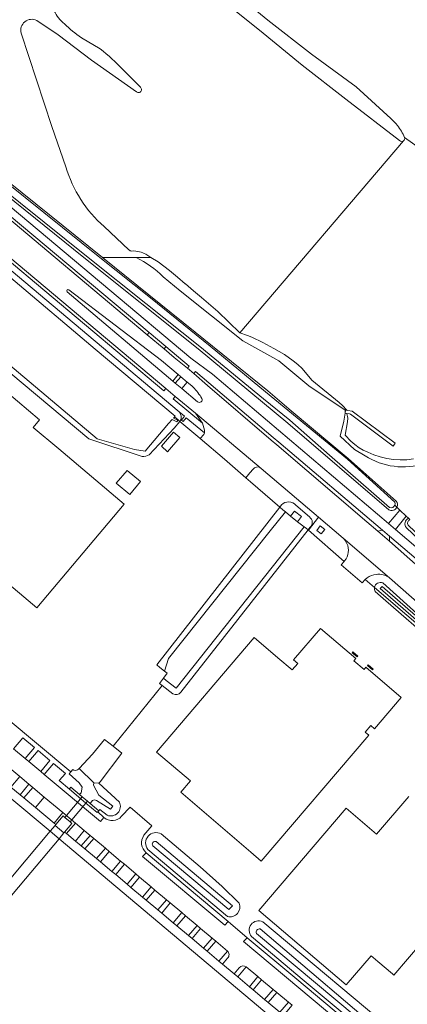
# Model space of a CAD drawing. Header units: metres. Extents: x 93008 to 98406, y 448779 to 454332.
# Tile 23 of 136: x 95159 to 95299, y 451080 to 451436. Entities that reach past the tile are written whole.
import ezdxf

# ---------------------------------------------------------------- set-up
doc = ezdxf.new("R2010")
doc.units = ezdxf.units.M
doc.header["$MEASUREMENT"] = 0
for name, color, linetype, lineweight, true_color in [('B-RO-GR-BEPLANTING_CULTUUR_VASTE PLANTENVAK-V', 7, 'Continuous', 18, 0xa5a552), ('B-RO-IE-TERREINAFSCHEIDING_KUNSTMATIG_MUUR-V', 7, 'Continuous', 18, 0xb7b7b7), ('B-RO-KW-KUNSTWERK_DEK-V', 7, 'Continuous', 18, 0xb7b7b7), ('B-RO-KW-KUNSTWERK_DUIKER-V', 7, 'Continuous', 18, 0xb7b7b7), ('B-RO-KW-KUNSTWERK_STEIGER-V', 7, 'Continuous', 18, 0xb7b7b7), ('B-RO-KW-KUNSTWERK_STUW-V', 7, 'Continuous', 18, 0xb7b7b7), ('B-RO-OG-BEBOUWING-V', 7, 'Continuous', 18, 0xdc7869), ('B-RO-OG-TERREIN_CULTUURSCHEIDING-V', 7, 'Continuous', 18, 0x28c846), ('B-RO-OG-TERREIN_ERF-V', 7, 'Continuous', 18, 0x28c846), ('B-RO-OG-WATER-V', 7, 'Continuous', 18, 0xafcde1), ('B-RO-OG-WATER_GREPPEL-V', 7, 'Continuous', 18, 0xafcde1), ('B-RO-OG-WATER_SLOOT-V', 7, 'Continuous', 18, 0xafcde1), ('B-RO-VH-VERHARDING_BEDRIJFSVLOERPLAAT-V', 7, 'Continuous', 18, 0xcdcdcd), ('B-RO-VH-VERHARDING_BETONSTRAATSTEEN-V', 7, 'Continuous', 18, 0xcdcdcd), ('B-RO-VH-VERHARDING_SIERBESTRATING-V', 7, 'Continuous', 18, 0xcdcdcd), ('B-RO-VH-VERHARDING_TEGEL-V', 7, 'Continuous', 18, 0xcdcdcd)]:
    doc.layers.add(name, color=color, linetype=linetype, lineweight=lineweight, true_color=true_color)
doc.layers.add('B-RO-VH-VERHARDING_ASFALT-PRIM-V', color=11, linetype='Continuous', lineweight=18)

msp = doc.modelspace()

# ---------------------------------------------------------------- linework, layer by layer
at = {"layer": 'B-RO-GR-BEPLANTING_CULTUUR_VASTE PLANTENVAK-V'}
msp.add_lwpolyline([(95305.673, 451275.435, -0.2196361), (95284.13, 451278.245), (95280.282, 451280.598), (95275.186, 451285.352), (95276.488, 451290.805), (95276.89, 451293.657), (95276.94, 451294.807), (95263.748, 451303.567), (95253.005, 451312.577), (95239.912, 451319.836), (95217.277, 451337.906), (95211.181, 451342.961, 0.0807797), (95201.443, 451349.999), (95189.215, 451350), (95222.718, 451322.995), (95248.951, 451301.722), (95257.395, 451294.515), (95277.981, 451277.347), (95295.419, 451261.831, -0.2729394), (95295.643, 451259.691), (95296.72, 451258.646), (95298.982, 451256.452), (95299.774, 451255.682, -0.2790652)], format="xyb", dxfattribs=at)
for points in [[(95206.086, 451322.835), (95205.375, 451322.049), (95211.489, 451316.904), (95211.595, 451317.032), (95212.175, 451317.732)], [(95164.012, 451158.353), (95162.65, 451159.491), (95159.467, 451155.663), (95160.826, 451154.535)], [(95168.201, 451154.855), (95165.018, 451151.04), (95171.813, 451145.375), (95174.879, 451149.279)], [(95182.657, 451142.738), (95179.45, 451145.44), (95176.164, 451141.663), (95179.44, 451138.955)], [(95186.082, 451139.853), (95184.755, 451140.971), (95181.554, 451137.207), (95182.891, 451136.101)], [(95191.606, 451135.201), (95190.258, 451136.335), (95187.115, 451132.608), (95188.482, 451131.497)], [(95197.137, 451130.541), (95195.768, 451131.694), (95192.653, 451127.951), (95193.989, 451126.829)], [(95202.645, 451125.902), (95201.292, 451127.041), (95198.188, 451123.343), (95199.517, 451122.177)], [(95208.17, 451121.248), (95206.824, 451122.381), (95203.728, 451118.716), (95205.045, 451117.553)], [(95213.688, 451116.599), (95212.349, 451117.727), (95209.257, 451114.067), (95210.612, 451112.89)], [(95219.212, 451111.946), (95217.858, 451113.087), (95214.754, 451109.419), (95216.141, 451108.272)], [(95224.681, 451107.34), (95223.404, 451108.415), (95220.275, 451104.762), (95221.582, 451103.662)], [(95230.178, 451102.709), (95228.833, 451103.842), (95225.767, 451100.186), (95227.051, 451099.091)], [(95246.717, 451088.796), (95245.358, 451089.936), (95242.315, 451086.293), (95243.663, 451085.159)], [(95252.219, 451084.181), (95250.873, 451085.31), (95247.83, 451081.663), (95249.141, 451080.551)], [(95257.739, 451079.552), (95256.407, 451080.669), (95253.333, 451077.038), (95254.689, 451075.912)]]:
    msp.add_lwpolyline(points, close=True, dxfattribs=at)
msp.add_lwpolyline([(95157.062, 451172.35), (95160.4, 451176.323), (95164.672, 451172.777), (95161.293, 451168.8), (95162.608, 451167.697), (95165.918, 451171.706), (95170.212, 451168.116), (95166.876, 451164.116), (95168.161, 451163.038), (95171.495, 451167.046), (95175.806, 451163.404), (95173.578, 451160.897), (95177.262, 451157.713), (95177.347, 451157.817), (95177.818, 451158.399), (95180.949, 451155.763), (95181.468, 451156.335), (95181.841, 451158.385), (95180.85, 451160.009), (95177.169, 451163.221), (95177.722, 451163.925), (95154.438, 451183.549)], dxfattribs=at)
for points in [[(95234.465, 451096.598, 0.4289496), (95234.358, 451099.188), (95231.284, 451095.551), (95232.581, 451094.429)], [(95241.165, 451093.452, 0.4043), (95238.669, 451093.143), (95236.794, 451090.914), (95238.103, 451089.799)]]:
    msp.add_lwpolyline(points, format="xyb", close=True, dxfattribs=at)
at = {"layer": 'B-RO-IE-TERREINAFSCHEIDING_KUNSTMATIG_MUUR-V'}
for points in [[(95279.762, 451207.385), (95279.504, 451207.07), (95281.292, 451205.512), (95281.547, 451205.82)], [(95285.24, 451202.708), (95284.989, 451202.392), (95286.784, 451200.827), (95287.047, 451201.128)], [(95181.918, 451154.947), (95180.949, 451155.763), (95177.818, 451158.399), (95177.347, 451157.817), (95177.262, 451157.713), (95181.344, 451154.268), (95183.249, 451152.66), (95187.326, 451149.219), (95187.542, 451149.47), (95187.911, 451149.9), (95184.79, 451152.528), (95183.824, 451153.342)], [(95174.879, 451149.279), (95171.813, 451145.375), (95172.351, 451144.896), (95174.981, 451148.03), (95175.615, 451147.496), (95177.53, 451145.88), (95178.18, 451145.332), (95175.53, 451142.188), (95176.164, 451141.663), (95179.45, 451145.44)]]:
    msp.add_lwpolyline(points, close=True, dxfattribs=at)
at = {"layer": 'B-RO-KW-KUNSTWERK_DEK-V'}
msp.add_lwpolyline([(95172.09, 451144.584), (95170.333, 451142.488), (95173.517, 451139.792), (95175.297, 451141.911)], close=True, dxfattribs=at)
at = {"layer": 'B-RO-KW-KUNSTWERK_DUIKER-V'}
msp.add_lwpolyline([(95175.615, 451147.496), (95177.53, 451145.88), (95183.824, 451153.342), (95181.918, 451154.947)], close=True, dxfattribs=at)
at = {"layer": 'B-RO-KW-KUNSTWERK_STEIGER-V'}
msp.add_lwpolyline([(95279.489, 451294.406), (95277.858, 451294.663), (95277.535, 451294.713), (95277.067, 451294.787), (95276.89, 451293.657), (95277.539, 451293.559), (95278.472, 451293.419), (95278.889, 451293.356), (95294.229, 451281.793), (95295.03, 451282.893)], close=True, dxfattribs=at)
at = {"layer": 'B-RO-KW-KUNSTWERK_STUW-V'}
msp.add_lwpolyline([(95258.678, 451258.287), (95257.173, 451256.46), (95259.699, 451254.443), (95261.213, 451256.255)], close=True, dxfattribs=at)
at = {"layer": 'B-RO-OG-BEBOUWING-V'}
for points in [[(95173.398, 451280.733), (95164.201, 451288.475), (95166.452, 451291.247), (95138.492, 451314.848), (95135.984, 451311.886), (95135.759, 451312.094), (95105.2, 451275.825), (95102.195, 451278.37), (95100.56, 451276.39), (95100.752, 451276.228), (95088.936, 451262.188), (95124.672, 451232.112), (95128.82, 451236.994), (95132.745, 451233.659), (95136.417, 451237.979), (95132.492, 451241.314), (95137.307, 451246.981), (95165.453, 451223.317), (95197.042, 451260.828)], [(95217.148, 451284.832), (95214.879, 451286.787), (95210.527, 451281.701), (95212.779, 451279.757)], [(95202.947, 451268.929), (95198.127, 451272.986), (95194.199, 451268.319), (95199.051, 451264.301)], [(95284.171, 451178.37), (95286.164, 451180.706), (95287.533, 451179.538), (95297.202, 451190.873), (95284.445, 451201.783), (95283.786, 451200.988), (95280.126, 451204.131), (95280.789, 451204.907), (95268.029, 451215.796), (95258.318, 451204.425), (95259.779, 451203.198), (95257.772, 451200.849), (95252.605, 451205.264), (95244.031, 451212.589), (95208.685, 451171.138), (95221.008, 451160.711), (95217.495, 451156.61), (95242.845, 451134.898), (95246.629, 451131.658), (95285.52, 451177.207)]]:
    msp.add_lwpolyline(points, close=True, dxfattribs=at)
msp.add_lwpolyline([(95299.894, 451155.056), (95288.269, 451141.45), (95277.334, 451150.809), (95245.788, 451113.816), (95277.29, 451086.96), (95286.31, 451097.475), (95287.051, 451096.846), (95288.698, 451095.447), (95294.065, 451090.888), (95294.541, 451090.484), (95304.368, 451102.03)], dxfattribs=at)
at = {"layer": 'B-RO-OG-TERREIN_CULTUURSCHEIDING-V'}
for points in [[(95182.526, 451350), (95111.889, 451406.905), (95110.692, 451407.446), (95093.071, 451422.04), (95092.82, 451421.791, 0.1357443), (95092.615, 451420.842), (95092.615, 451420.69), (95108.683, 451407.491), (95121.617, 451396.607), (95129.388, 451390.373), (95130.337, 451391.496), (95133.345, 451388.957), (95132.382, 451387.85), (95133.232, 451387.29), (95221.206, 451313.621), (95228.97, 451307.815), (95292.57, 451253.82), (95296.72, 451258.646), (95295.643, 451259.691, -0.4409205), (95292.668, 451258.73), (95256.243, 451290.113), (95223.815, 451316.991)], [(95219.475, 451292.051), (95218.346, 451290.652), (95217.79, 451291.131), (95218.901, 451292.552), (95216.993, 451294.156, -0.1261694), (95217.703, 451292.229, -0.2124946), (95217.253, 451290.779), (95217.194, 451290.707), (95223.634, 451285.236), (95224.533, 451284.468), (95225.826, 451286.009), (95226.111, 451286.598)], [(95246.521, 451273.68), (95246.152, 451273.977, 0.3916668), (95243.72, 451273.485), (95242.536, 451272.083), (95241.067, 451270.344), (95242.722, 451268.903), (95253.33, 451259.663), (95253.979, 451260.497, -0.4497582), (95259.127, 451260.395), (95264.074, 451256.14, -0.4666062), (95264.222, 451252.338), (95263.516, 451251.437), (95263.633, 451251.334), (95267.324, 451256.035)], [(95267.324, 451256.035), (95263.633, 451251.334), (95276.541, 451240.039), (95276.755, 451240.284, 0.2887876), (95277.581, 451246.611), (95276.979, 451247.634), (95276.604, 451248.096), (95276.186, 451248.519)], [(95299.774, 451255.682, 0.478453), (95299.063, 451252.224), (95328.342, 451224.496), (95344.381, 451210.282), (95346.729, 451208.79), (95355.677, 451201.054), (95348.859, 451205.27), (95327.093, 451224.409), (95295.114, 451251.667), (95298.982, 451256.452)], [(95309.786, 451219.319), (95293.015, 451234.18), (95292.745, 451234.354), (95292.469, 451234.517, 0.0673642), (95290.685, 451235.218, 0.0906788), (95288.138, 451235.369, 0.1238413), (95284.887, 451234.114), (95284.164, 451233.526), (95287.537, 451230.645, -0.4859583), (95290.54, 451232.28), (95311.565, 451213.46, -0.4592863), (95310.941, 451210.65), (95312.475, 451209.339, -0.3756824), (95315.128, 451209.942), (95340.834, 451188.062), (95369.659, 451164.095, -0.2362385), (95369.155, 451161.175), (95371.977, 451158.778), (95370.869, 451163.311), (95371.915, 451164.515), (95368.283, 451167.701), (95355.183, 451179.236)]]:
    msp.add_lwpolyline(points, format="xyb", close=True, dxfattribs=at)
for points in [[(95130.81, 451385.891), (95130.187, 451385.116), (95172.16, 451350), (95205.375, 451322.049), (95206.086, 451322.835)], [(95155.767, 451350), (95148.358, 451356.245), (95138.42, 451364.743), (95137.647, 451363.814), (95144.417, 451358.135), (95148.741, 451354.494), (95154.077, 451350), (95211.39, 451301.739), (95212.072, 451302.543)], [(95212.175, 451317.732), (95211.595, 451317.032), (95211.489, 451316.904), (95215.113, 451313.855), (95219.994, 451309.955), (95220.604, 451310.668)], [(95253.016, 451283.163), (95250.956, 451284.913), (95222.851, 451308.792), (95222.254, 451308.081), (95227.128, 451303.744), (95250.239, 451283.938), (95252.21, 451282.249), (95284.766, 451254.35), (95288.759, 451251.051), (95290.426, 451251.384)], [(95215.512, 451299.745), (95214.806, 451298.885), (95225.361, 451290.046), (95222.852, 451293.698)], [(95268.268, 451250.066), (95266.694, 451251.291), (95267.946, 451252.881), (95269.547, 451251.651)], [(95293.009, 451249.169), (95292.915, 451247.455), (95324.38, 451219.527), (95325.821, 451221.238)]]:
    msp.add_lwpolyline(points, close=True, dxfattribs=at)
at = {"layer": 'B-RO-OG-TERREIN_ERF-V'}
for points in [[(95218.165, 451461.081), (95248.978, 451435.766), (95264.811, 451423.482), (95280.948, 451411.696), (95293.385, 451400.278, -0.0436371), (95295.82, 451397.694, -0.0622893), (95298.425, 451393.378, -0.3056892), (95298.071, 451392.194, -0.3730933), (95296.621, 451392.233), (95277.174, 451407.213), (95261.441, 451419.497), (95246.01, 451432.23), (95230.477, 451444.763)], [(95171.726, 451439.199, 0.1012568), (95175.442, 451434.497, 0.0491944), (95181.601, 451429.451), (95188.379, 451425.414, -0.0409593), (95196.539, 451417.921), (95202.904, 451411.536, -1.0125652), (95201.524, 451409.868), (95185.208, 451421.279), (95173.208, 451430.543), (95165.486, 451435.684, 0.645756), (95159.812, 451431.06), (95170.883, 451397.34), (95176.005, 451382.759, 0.1405766), (95189.789, 451361.13), (95198.695, 451352.783, 0.2247437), (95199.843, 451352.322, -0.0706799), (95202.63, 451352.051, -0.0602718), (95204.885, 451351.201), (95206.739, 451350), (95206.61, 451350), (95201.443, 451349.999), (95189.215, 451350), (95135.962, 451392.713)], [(95154.438, 451183.549), (95177.722, 451163.925), (95177.763, 451163.977), (95178.448, 451164.85), (95178.846, 451164.628), (95179.384, 451164.513), (95179.814, 451164.549), (95180.203, 451164.683), (95180.592, 451164.947), (95180.799, 451165.172), (95185.65, 451170.41), (95189.94, 451175.643), (95193.04, 451173.212), (95210.774, 451195.239), (95209.81, 451195.98), (95211.231, 451197.831), (95212.62, 451199.64), (95211.64, 451200.39), (95209.94, 451201.69), (95208.92, 451202.62), (95253.33, 451259.663), (95242.722, 451268.903), (95241.067, 451270.344), (95233.278, 451276.998), (95224.533, 451284.468), (95223.634, 451285.236), (95217.194, 451290.707), (95215.161, 451288.244), (95206.052, 451278.662, -0.1563337), (95203.546, 451278.004), (95184.32, 451284.413), (95136.745, 451324.129)], [(95309.162, 451210.644), (95291.646, 451225.835), (95287.828, 451229.146, -0.180836), (95287.537, 451230.645), (95284.164, 451233.526), (95283.124, 451232.382), (95275.528, 451238.867), (95276.541, 451240.039), (95263.633, 451251.334), (95263.516, 451251.437), (95217.542, 451192.776, -0.4025461), (95214.7, 451192.22), (95210.774, 451195.239), (95193.04, 451173.212), (95196.27, 451170.678), (95188.344, 451160.377), (95187.932, 451159.841), (95195.313, 451153.042, -0.6878386), (95190.905, 451148.278), (95188.309, 451150.378), (95187.911, 451149.9), (95187.542, 451149.47), (95189.749, 451147.414, 0.3939262), (95196.152, 451147.894), (95199.203, 451151.163), (95207.1, 451144.463), (95204.215, 451141.054, 0.3821735), (95204.973, 451134.706), (95234.684, 451109.895), (95241.549, 451103.968), (95259.479, 451089.067), (95296.185, 451058.126)]]:
    msp.add_lwpolyline(points, format="xyb", dxfattribs=at)
for points in [[(95165.453, 451223.317), (95137.307, 451246.981), (95132.492, 451241.314), (95136.417, 451237.979), (95132.745, 451233.659), (95128.82, 451236.994), (95124.672, 451232.112), (95088.936, 451262.188), (95100.752, 451276.228), (95100.56, 451276.39), (95102.195, 451278.37), (95105.2, 451275.825), (95135.759, 451312.094), (95135.984, 451311.886), (95138.492, 451314.848), (95166.452, 451291.247), (95164.201, 451288.475), (95173.398, 451280.733), (95197.042, 451260.828)], [(95210.527, 451281.701), (95214.879, 451286.787), (95217.148, 451284.832), (95212.779, 451279.757)], [(95194.199, 451268.319), (95198.127, 451272.986), (95202.947, 451268.929), (95199.051, 451264.301)], [(95246.629, 451131.658), (95242.845, 451134.898), (95217.495, 451156.61), (95221.008, 451160.711), (95208.685, 451171.138), (95244.031, 451212.589), (95252.605, 451205.264), (95257.772, 451200.849), (95259.779, 451203.198), (95258.318, 451204.425), (95268.029, 451215.796), (95280.789, 451204.907), (95280.126, 451204.131), (95283.786, 451200.988), (95284.445, 451201.783), (95297.202, 451190.873), (95287.533, 451179.538), (95286.164, 451180.706), (95284.171, 451178.37), (95285.52, 451177.207)], [(95279.504, 451207.07), (95279.762, 451207.385), (95281.547, 451205.82), (95281.292, 451205.512)], [(95284.989, 451202.392), (95285.24, 451202.708), (95287.047, 451201.128), (95286.784, 451200.827)]]:
    msp.add_lwpolyline(points, close=True, dxfattribs=at)
for points in [[(95137.924, 451103.885), (95161.674, 451132.155), (95170.333, 451142.488), (95155.778, 451154.743)], [(95304.368, 451102.03), (95294.541, 451090.484), (95294.065, 451090.888), (95288.698, 451095.447), (95287.051, 451096.846), (95286.31, 451097.475), (95277.29, 451086.96), (95245.788, 451113.816), (95277.334, 451150.809), (95288.269, 451141.45), (95299.894, 451155.056)], [(95288.904, 451042.74), (95173.517, 451139.792), (95161.369, 451125.327), (95141.776, 451101.987), (95118.56, 451074.332)]]:
    msp.add_lwpolyline(points, dxfattribs=at)
for points in [[(95232.533, 451122.565), (95238.583, 451116.5, -0.6209514), (95234.43, 451111.636), (95205.573, 451135.958, -0.8092325), (95210.404, 451141.538), (95224.495, 451129.663)], [(95294.015, 451061.788, 0.8981192), (95298.382, 451066.845), (95247.143, 451109.738, 0.8323092), (95243.114, 451104.417), (95262.061, 451088.405)]]:
    msp.add_lwpolyline(points, format="xyb", close=True, dxfattribs=at)
at = {"layer": 'B-RO-OG-WATER-V'}
for points in [[(95218.165, 451461.081), (95248.978, 451435.766), (95264.811, 451423.482), (95280.948, 451411.696), (95293.385, 451400.278, -0.0436371), (95295.82, 451397.694, -0.0622893), (95298.425, 451393.378), (95389.438, 451328.745), (95397.088, 451337.838), (95408.3, 451354.976), (95410.494, 451358.923), (95397.027, 451370.893), (95384.006, 451382.277), (95381.882, 451386.264), (95381.229, 451387.551), (95369.903, 451398.556), (95365.789, 451402.323), (95361.956, 451407.981), (95351.102, 451417.432), (95341.058, 451425.7), (95290.274, 451464.272)], [(95230.477, 451444.763), (95246.01, 451432.23), (95261.441, 451419.497), (95277.174, 451407.213), (95296.621, 451392.233, 0.3730933), (95298.071, 451392.194), (95238.864, 451322.788), (95230.913, 451330.44), (95225.047, 451335.471), (95222.156, 451337.945), (95219.264, 451340.42), (95219.157, 451340.508), (95216.331, 451342.841), (95213.385, 451345.247), (95211.433, 451346.884), (95209.372, 451348.381), (95206.739, 451350), (95204.885, 451351.201, 0.0602718), (95202.63, 451352.051, 0.0706799), (95199.843, 451352.322, -0.2247437), (95198.695, 451352.783), (95189.789, 451361.13, -0.1405766), (95176.005, 451382.759), (95170.883, 451397.34), (95159.812, 451431.06, -0.645756), (95165.486, 451435.684), (95173.208, 451430.543), (95185.208, 451421.279), (95201.524, 451409.868, 1.0125652), (95202.904, 451411.536), (95196.539, 451417.921, 0.0409593), (95188.379, 451425.414), (95181.601, 451429.451, -0.0491944), (95175.442, 451434.497, -0.1012568), (95171.726, 451439.199)], [(95389.438, 451328.745), (95298.425, 451393.378, -0.3056892), (95298.071, 451392.194), (95238.864, 451322.788), (95241.695, 451321.712), (95243.212, 451321.135), (95247.213, 451319.182), (95251.146, 451317.095), (95255.006, 451314.876), (95258.188, 451312.614), (95259.814, 451311.26), (95261.364, 451309.82), (95264.949, 451305.568), (95274.742, 451297.51), (95276.002, 451296.436), (95277.535, 451294.713), (95277.067, 451294.787), (95276.89, 451293.657), (95277.539, 451293.559), (95277.851, 451291.896), (95277.838, 451290.604), (95276.936, 451285.752), (95278.976, 451283.613), (95280.4, 451282.308), (95281.959, 451281.169), (95283.487, 451280.284), (95285.097, 451279.558), (95287.325, 451278.595), (95289.628, 451277.832), (95291.989, 451277.272), (95294.39, 451276.922), (95296.813, 451276.783), (95299.239, 451276.857), (95301.648, 451277.142)]]:
    msp.add_lwpolyline(points, format="xyb", dxfattribs=at)
for points in [[(95188.256, 451350), (95133.568, 451393.825), (95104.191, 451416.532), (95100.557, 451419.501), (95095.133, 451424.281), (95093.071, 451422.04), (95110.692, 451407.446), (95112.041, 451407.189), (95143.506, 451382.371), (95184.038, 451350), (95204.939, 451333.306), (95224.365, 451317.791), (95247.457, 451298.852), (95256.893, 451291.113), (95271.319, 451278.502), (95293.019, 451259.532, 0.4080327), (95294.885, 451260.427, 0.1840473), (95294.869, 451261.481), (95277.831, 451277.047), (95248.171, 451301.444), (95228.114, 451317.94), (95206.521, 451335.403)], [(95208.612, 451138.787, 0.6838084), (95207.362, 451137.247), (95234.884, 451114.177), (95236.175, 451115.488)], [(95246.25, 451107.163, 0.6713688), (95244.944, 451105.495), (95294.871, 451063.668, 0.8291229), (95295.79, 451065.008)]]:
    msp.add_lwpolyline(points, format="xyb", close=True, dxfattribs=at)
for points in [[(95186.629, 451316.863), (95156.086, 451342.577), (95140.272, 451323.992), (95187.315, 451284.436), (95200.736, 451280.58), (95204.673, 451279.922), (95213.129, 451289.909), (95214.398, 451291.408), (95216.038, 451290.588), (95216.462, 451291.136), (95214.882, 451291.889), (95215.075, 451292.104), (95215.28, 451292.333), (95215.474, 451292.548)], [(95262.151, 451252.548), (95259.699, 451254.443), (95257.173, 451256.46), (95255.328, 451257.971), (95249.884, 451251.127), (95213.141, 451204.937), (95211.64, 451200.39), (95212.62, 451199.64), (95211.231, 451197.831), (95212.233, 451197.051), (95215.828, 451194.253)], [(95186.107, 451160.032), (95187.932, 451159.841), (95188.344, 451160.377), (95196.27, 451170.678), (95193.04, 451173.212), (95189.94, 451175.643), (95185.65, 451170.41), (95180.799, 451165.172)], [(95185.952, 451159.219), (95186.107, 451160.032), (95180.799, 451165.172), (95180.592, 451164.947), (95180.203, 451164.683), (95179.814, 451164.549), (95179.384, 451164.513), (95178.846, 451164.628), (95178.448, 451164.85), (95177.763, 451163.977), (95177.722, 451163.925), (95177.169, 451163.221), (95180.85, 451160.009), (95181.841, 451158.385), (95181.468, 451156.335), (95180.949, 451155.763), (95181.918, 451154.947), (95183.824, 451153.342), (95184.79, 451152.528), (95185.609, 451153.636), (95186.38, 451153.871), (95187.113, 451153.669), (95192.069, 451150.431), (95192.901, 451151.516), (95187.949, 451155.593)], [(95161.369, 451125.327), (95173.517, 451139.792), (95175.297, 451141.911), (95175.53, 451142.188), (95178.18, 451145.332), (95177.53, 451145.88), (95175.615, 451147.496), (95174.981, 451148.03), (95172.351, 451144.896), (95172.09, 451144.584), (95170.333, 451142.488), (95161.674, 451132.155), (95137.924, 451103.885), (95115.355, 451077.022), (95117.959, 451074.836), (95118.56, 451074.332), (95141.776, 451101.987)]]:
    msp.add_lwpolyline(points, close=True, dxfattribs=at)
at = {"layer": 'B-RO-OG-WATER_GREPPEL-V'}
msp.add_lwpolyline([(95290.305, 451231.05), (95289.647, 451230.297), (95309.998, 451212.525), (95310.656, 451213.278)], close=True, dxfattribs=at)
at = {"layer": 'B-RO-OG-WATER_SLOOT-V'}
for points in [[(95095.234, 451424.53), (95094.685, 451424.633), (95095.133, 451424.281), (95100.557, 451419.501), (95104.191, 451416.532), (95133.568, 451393.825), (95188.256, 451350), (95206.521, 451335.403), (95228.114, 451317.94), (95248.171, 451301.444), (95277.831, 451277.047), (95294.869, 451261.481, -0.1840473), (95294.885, 451260.427), (95295.643, 451259.691, 0.2729394), (95295.419, 451261.831), (95277.981, 451277.347), (95257.395, 451294.515), (95248.951, 451301.722), (95222.718, 451322.995), (95189.215, 451350), (95135.962, 451392.713)], [(95184.038, 451350), (95143.506, 451382.371), (95112.041, 451407.189), (95110.692, 451407.446), (95111.889, 451406.905), (95182.526, 451350), (95223.815, 451316.991), (95256.243, 451290.113), (95292.668, 451258.73, 0.4409205), (95295.643, 451259.691), (95294.885, 451260.427, -0.4080327), (95293.019, 451259.532), (95271.319, 451278.502), (95256.893, 451291.113), (95247.457, 451298.852), (95224.365, 451317.791), (95204.939, 451333.306)], [(95222.156, 451337.945), (95219.264, 451340.42), (95219.157, 451340.508), (95216.331, 451342.841), (95213.385, 451345.247), (95211.433, 451346.884), (95209.372, 451348.381), (95206.739, 451350), (95206.61, 451350), (95201.443, 451349.999, -0.0807797), (95211.181, 451342.961), (95217.277, 451337.906), (95239.912, 451319.836), (95253.005, 451312.577), (95263.748, 451303.567), (95276.94, 451294.807), (95276.89, 451293.657), (95277.067, 451294.787), (95277.535, 451294.713), (95276.002, 451296.436), (95274.742, 451297.51), (95264.949, 451305.568), (95261.364, 451309.82), (95259.814, 451311.26), (95258.188, 451312.614), (95255.006, 451314.876), (95251.146, 451317.095), (95247.213, 451319.182), (95243.212, 451321.135), (95241.695, 451321.712), (95238.864, 451322.788), (95230.913, 451330.44), (95225.047, 451335.471)], [(95156.179, 451345.294), (95155.468, 451345.892), (95154.083, 451344.281), (95156.086, 451342.577), (95186.629, 451316.863), (95215.474, 451292.548), (95215.28, 451292.333), (95216.591, 451291.219), (95217.194, 451290.707), (95217.253, 451290.779, 0.2124946), (95217.703, 451292.229, 0.1261694), (95216.993, 451294.156)], [(95156.086, 451342.577), (95154.083, 451344.281), (95136.745, 451324.129), (95184.32, 451284.413), (95203.546, 451278.004, 0.1563337), (95206.052, 451278.662), (95215.161, 451288.244), (95217.194, 451290.707), (95216.591, 451291.219), (95215.28, 451292.333), (95215.075, 451292.104), (95214.882, 451291.889), (95216.462, 451291.136), (95216.038, 451290.588), (95214.398, 451291.408), (95213.129, 451289.909), (95204.673, 451279.922), (95200.736, 451280.58), (95187.315, 451284.436), (95140.272, 451323.992)], [(95259.127, 451260.395, 0.4497582), (95253.979, 451260.497), (95253.33, 451259.663), (95254.401, 451258.73), (95255.328, 451257.971), (95257.173, 451256.46), (95258.678, 451258.287), (95261.213, 451256.255), (95259.699, 451254.443), (95262.151, 451252.548), (95262.962, 451251.922), (95263.516, 451251.437), (95264.222, 451252.338, 0.4666062), (95264.074, 451256.14)], [(95329.342, 451225.046), (95318.611, 451235.234), (95315.724, 451237.975), (95314.762, 451238.888), (95299.714, 451253.174, -0.4315353), (95300.276, 451255.195), (95299.774, 451255.682, 0.478453), (95299.063, 451252.224), (95328.342, 451224.496), (95344.381, 451210.282), (95346.729, 451208.79)], [(95263.516, 451251.437), (95262.962, 451251.922), (95262.151, 451252.548), (95215.828, 451194.253), (95212.233, 451197.051), (95211.231, 451197.831), (95209.81, 451195.98), (95210.774, 451195.239), (95214.7, 451192.22, 0.4025461), (95217.542, 451192.776)], [(95290.54, 451232.28, 0.4859583), (95287.537, 451230.645), (95310.941, 451210.65, 0.4592863), (95311.565, 451213.46)], [(95287.537, 451230.645, 0.180836), (95287.828, 451229.146), (95291.646, 451225.835), (95309.162, 451210.644, 0.2484533), (95310.941, 451210.65)], [(95187.932, 451159.841), (95186.107, 451160.032), (95185.952, 451159.219), (95187.949, 451155.593), (95192.901, 451151.516), (95192.069, 451150.431), (95187.113, 451153.669), (95186.38, 451153.871), (95185.609, 451153.636), (95184.79, 451152.528), (95187.911, 451149.9), (95188.309, 451150.378), (95190.905, 451148.278, 0.6878386), (95195.313, 451153.042)], [(95224.495, 451129.663), (95210.404, 451141.538, 0.8092325), (95205.573, 451135.958), (95234.43, 451111.636, 0.6209514), (95238.583, 451116.5), (95232.533, 451122.565)], [(95236.175, 451115.488), (95234.884, 451114.177), (95207.362, 451137.247, -0.6838084), (95208.612, 451138.787)], [(95247.143, 451109.738, 0.8323092), (95243.114, 451104.417), (95262.061, 451088.405), (95294.015, 451061.788, 0.8981192), (95298.382, 451066.845)]]:
    msp.add_lwpolyline(points, format="xyb", close=True, dxfattribs=at)
msp.add_lwpolyline([(95301.648, 451277.142), (95299.239, 451276.857), (95296.813, 451276.783), (95294.39, 451276.922), (95291.989, 451277.272), (95289.628, 451277.832), (95287.325, 451278.595), (95285.097, 451279.558), (95283.487, 451280.284), (95281.959, 451281.169), (95280.4, 451282.308), (95278.976, 451283.613), (95276.936, 451285.752), (95277.838, 451290.604), (95277.851, 451291.896), (95277.539, 451293.559), (95276.89, 451293.657), (95276.488, 451290.805), (95275.186, 451285.352), (95280.282, 451280.598), (95284.13, 451278.245, 0.2196361), (95305.673, 451275.435, 0.0723478)], format="xyb", dxfattribs=at)
msp.add_lwpolyline([(95249.884, 451251.127), (95255.328, 451257.971), (95254.401, 451258.73), (95253.33, 451259.663), (95208.92, 451202.62), (95209.94, 451201.69), (95211.64, 451200.39), (95213.141, 451204.937)], close=True, dxfattribs=at)
at = {"layer": 'B-RO-VH-VERHARDING_ASFALT-PRIM-V'}
for points in [[(95324.38, 451219.527), (95292.915, 451247.455), (95288.759, 451251.051), (95284.766, 451254.35), (95252.21, 451282.249), (95250.239, 451283.938), (95227.128, 451303.744), (95222.254, 451308.081), (95219.994, 451309.955), (95215.113, 451313.855), (95211.489, 451316.904), (95205.375, 451322.049), (95172.16, 451350), (95130.187, 451385.116)], [(95155.767, 451350), (95212.072, 451302.543), (95215.512, 451299.745), (95222.852, 451293.698), (95246.521, 451273.68), (95267.324, 451256.035), (95276.186, 451248.519), (95293.015, 451234.18), (95309.786, 451219.319)]]:
    msp.add_lwpolyline(points, dxfattribs=at)
for points in [[(95217.856, 451302.625), (95215.551, 451304.545), (95214.642, 451305.303), (95176.44, 451337.601, -0.908173), (95177.081, 451338.324), (95210.606, 451312.689), (95216.585, 451307.619), (95217.485, 451306.866), (95219.824, 451304.91), (95221.496, 451303.51, -0.0691157), (95224.824, 451299.529), (95225.159, 451298.971, -0.7830977), (95223.594, 451297.787)], [(95222.852, 451293.698), (95225.361, 451290.046, -0.0857032), (95226.111, 451286.598), (95225.826, 451286.009), (95224.533, 451284.468), (95233.278, 451276.998), (95241.067, 451270.344), (95242.536, 451272.083), (95243.72, 451273.485, -0.3916668), (95246.152, 451273.977), (95246.521, 451273.68)]]:
    msp.add_lwpolyline(points, format="xyb", close=True, dxfattribs=at)
at = {"layer": 'B-RO-VH-VERHARDING_BEDRIJFSVLOERPLAAT-V'}
for points in [[(95217.485, 451306.866), (95216.585, 451307.619), (95214.642, 451305.303), (95215.551, 451304.545)], [(95219.824, 451304.91), (95217.485, 451306.866), (95215.551, 451304.545), (95217.856, 451302.625)], [(95269.547, 451251.651), (95267.946, 451252.881), (95266.694, 451251.291), (95268.268, 451250.066)]]:
    msp.add_lwpolyline(points, close=True, dxfattribs=at)
at = {"layer": 'B-RO-VH-VERHARDING_BETONSTRAATSTEEN-V'}
for points in [[(95177.081, 451338.324, 0.908173), (95176.44, 451337.601), (95214.642, 451305.303), (95216.585, 451307.619), (95210.606, 451312.689)], [(95221.496, 451303.51), (95219.824, 451304.91), (95217.856, 451302.625), (95223.594, 451297.787, 0.7830977), (95225.159, 451298.971), (95224.824, 451299.529, 0.0691157)], [(95276.186, 451248.519), (95276.604, 451248.096), (95276.979, 451247.634), (95277.581, 451246.611, -0.2887876), (95276.755, 451240.284), (95276.541, 451240.039), (95275.528, 451238.867), (95283.124, 451232.382), (95284.164, 451233.526), (95284.887, 451234.114, -0.1238413), (95288.138, 451235.369, -0.0906788), (95290.685, 451235.218, -0.0673642), (95292.469, 451234.517), (95292.745, 451234.354), (95293.015, 451234.18)]]:
    msp.add_lwpolyline(points, format="xyb", close=True, dxfattribs=at)
for points in [[(95157.062, 451172.35), (95161.293, 451168.8), (95164.672, 451172.777), (95160.4, 451176.323)], [(95162.608, 451167.697), (95166.876, 451164.116), (95170.212, 451168.116), (95165.918, 451171.706)], [(95168.161, 451163.038), (95188.449, 451146.019), (95189.749, 451147.414), (95187.542, 451149.47), (95187.326, 451149.219), (95183.249, 451152.66), (95181.344, 451154.268), (95177.262, 451157.713), (95173.578, 451160.897), (95175.806, 451163.404), (95171.495, 451167.046)], [(95162.65, 451159.491), (95159.338, 451162.256), (95156.124, 451158.49), (95159.467, 451155.663)], [(95168.201, 451154.855), (95164.012, 451158.353), (95160.826, 451154.535), (95165.018, 451151.04)], [(95184.755, 451140.971), (95182.657, 451142.738), (95179.44, 451138.955), (95181.554, 451137.207)], [(95190.258, 451136.335), (95186.082, 451139.853), (95182.891, 451136.101), (95187.115, 451132.608)], [(95195.768, 451131.694), (95191.606, 451135.201), (95188.482, 451131.497), (95192.653, 451127.951)], [(95204.973, 451134.706), (95203.673, 451133.311), (95233.384, 451108.5), (95234.684, 451109.895)], [(95201.292, 451127.041), (95197.137, 451130.541), (95193.989, 451126.829), (95198.188, 451123.343)], [(95202.645, 451125.902), (95199.517, 451122.177), (95203.728, 451118.716), (95206.824, 451122.381)], [(95208.17, 451121.248), (95205.045, 451117.553), (95209.257, 451114.067), (95212.349, 451117.727)], [(95213.688, 451116.599), (95210.612, 451112.89), (95214.754, 451109.419), (95217.858, 451113.087)], [(95219.212, 451111.946), (95216.141, 451108.272), (95220.275, 451104.762), (95223.404, 451108.415)], [(95228.833, 451103.842), (95224.681, 451107.34), (95221.582, 451103.662), (95225.767, 451100.186)], [(95234.358, 451099.188), (95230.178, 451102.709), (95227.051, 451099.091), (95231.284, 451095.551)], [(95259.479, 451089.067), (95241.549, 451103.968), (95240.249, 451102.573), (95294.984, 451056.729), (95296.185, 451058.126)], [(95245.358, 451089.936), (95241.165, 451093.452), (95238.103, 451089.799), (95242.315, 451086.293)], [(95246.717, 451088.796), (95243.663, 451085.159), (95247.83, 451081.663), (95250.873, 451085.31)], [(95256.407, 451080.669), (95252.219, 451084.181), (95249.141, 451080.551), (95253.333, 451077.038)]]:
    msp.add_lwpolyline(points, close=True, dxfattribs=at)
for points in [[(95294.984, 451056.729), (95240.249, 451102.573), (95241.549, 451103.968), (95234.684, 451109.895), (95233.384, 451108.5), (95203.673, 451133.311), (95204.973, 451134.706, -0.3821735), (95204.215, 451141.054), (95207.1, 451144.463), (95199.203, 451151.163), (95196.152, 451147.894, -0.3939262), (95189.749, 451147.414), (95188.449, 451146.019), (95168.161, 451163.038), (95166.876, 451164.116), (95162.608, 451167.697), (95161.293, 451168.8), (95157.062, 451172.35)], [(95153.663, 451166.995), (95159.338, 451162.256), (95162.65, 451159.491), (95164.012, 451158.353), (95168.201, 451154.855), (95174.879, 451149.279), (95179.45, 451145.44), (95182.657, 451142.738), (95184.755, 451140.971), (95186.082, 451139.853), (95190.258, 451136.335), (95191.606, 451135.201), (95195.768, 451131.694), (95197.137, 451130.541), (95201.292, 451127.041), (95202.645, 451125.902), (95206.824, 451122.381), (95208.17, 451121.248), (95212.349, 451117.727), (95213.688, 451116.599), (95217.858, 451113.087), (95219.212, 451111.946), (95223.404, 451108.415), (95224.681, 451107.34), (95228.833, 451103.842), (95230.178, 451102.709), (95234.358, 451099.188, -0.4289496), (95234.465, 451096.598), (95232.581, 451094.429), (95236.794, 451090.914), (95238.669, 451093.143, -0.4043), (95241.165, 451093.452), (95245.358, 451089.936), (95246.717, 451088.796), (95250.873, 451085.31), (95252.219, 451084.181), (95256.407, 451080.669), (95257.739, 451079.552)]]:
    msp.add_lwpolyline(points, format="xyb", dxfattribs=at)
at = {"layer": 'B-RO-VH-VERHARDING_SIERBESTRATING-V'}
for points in [[(95155.778, 451154.743), (95170.333, 451142.488), (95172.09, 451144.584), (95172.351, 451144.896), (95171.813, 451145.375), (95165.018, 451151.04), (95160.826, 451154.535), (95159.467, 451155.663), (95156.124, 451158.49), (95159.338, 451162.256), (95153.663, 451166.995)], [(95253.333, 451077.038), (95249.141, 451080.551), (95247.83, 451081.663), (95243.663, 451085.159), (95242.315, 451086.293), (95238.103, 451089.799), (95236.794, 451090.914), (95232.581, 451094.429), (95231.284, 451095.551), (95227.051, 451099.091), (95225.767, 451100.186), (95221.582, 451103.662), (95220.275, 451104.762), (95216.141, 451108.272), (95214.754, 451109.419), (95210.612, 451112.89), (95209.257, 451114.067), (95205.045, 451117.553), (95203.728, 451118.716), (95199.517, 451122.177), (95198.188, 451123.343), (95193.989, 451126.829), (95192.653, 451127.951), (95188.482, 451131.497), (95187.115, 451132.608), (95182.891, 451136.101), (95181.554, 451137.207), (95179.44, 451138.955), (95176.164, 451141.663), (95175.53, 451142.188), (95175.297, 451141.911), (95173.517, 451139.792), (95288.904, 451042.74)]]:
    msp.add_lwpolyline(points, dxfattribs=at)
at = {"layer": 'B-RO-VH-VERHARDING_TEGEL-V'}
msp.add_lwpolyline([(95130.81, 451385.891), (95206.086, 451322.835), (95212.175, 451317.732), (95220.604, 451310.668), (95219.994, 451309.955), (95222.254, 451308.081), (95222.851, 451308.792), (95250.956, 451284.913), (95253.016, 451283.163), (95290.426, 451251.384), (95293.009, 451249.169), (95325.821, 451221.238)], dxfattribs=at)
for points in [[(95550.248, 451032.072), (95382.746, 451174.766, -0.0556922), (95377.039, 451180.174), (95374.141, 451184.07), (95370.274, 451188.484), (95355.677, 451201.054), (95348.859, 451205.27), (95327.093, 451224.409), (95295.114, 451251.667), (95292.57, 451253.82), (95228.97, 451307.815), (95221.206, 451313.621), (95133.232, 451387.29)], [(95156.179, 451345.294), (95216.993, 451294.156), (95218.901, 451292.552), (95217.79, 451291.131), (95218.346, 451290.652), (95219.475, 451292.051), (95226.111, 451286.598, 0.0857032), (95225.361, 451290.046), (95214.806, 451298.885), (95215.512, 451299.745), (95212.072, 451302.543), (95211.39, 451301.739), (95154.077, 451350)]]:
    msp.add_lwpolyline(points, format="xyb", dxfattribs=at)
for points in [[(95298.982, 451256.452), (95296.72, 451258.646), (95292.57, 451253.82), (95295.114, 451251.667)], [(95290.426, 451251.384), (95288.759, 451251.051), (95292.915, 451247.455), (95293.009, 451249.169)]]:
    msp.add_lwpolyline(points, close=True, dxfattribs=at)

doc.saveas('drawing.dxf')
